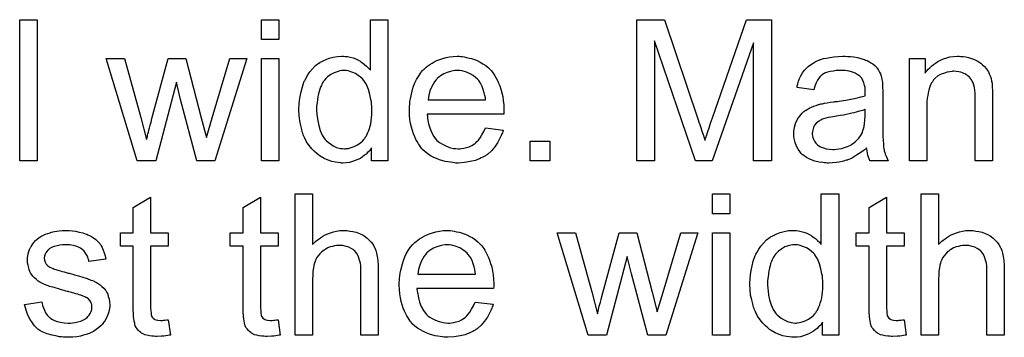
# Model space of a CAD drawing. Extents: x -2.2 to 8.3, y -2.9 to 5.2.
# Tile 135 of 205: x 6.02 to 6.577, y 0.533 to 0.713. Entities that reach past the tile are written whole.
import ezdxf

# ---------------------------------------------------------------- set-up
doc = ezdxf.new("R2010")
doc.units = 0
doc.layers.add('acc-ni-360-20-in-a_document', color=1, linetype='CONTINUOUS')

msp = doc.modelspace()

# ---------------------------------------------------------------- linework, layer by layer
at = {"layer": 'acc-ni-360-20-in-a_document', "color": 1}
for points in [[(6.029391, 0.633044), (6.019557, 0.633044), (6.019557, 0.713109), (6.029391, 0.713109), (6.029391, 0.633044)], [(6.16638, 0.701886), (6.156546, 0.701886), (6.156546, 0.713109), (6.16638, 0.713109), (6.16638, 0.701886)], [(6.228048, 0.633044), (6.218908, 0.633044), (6.218908, 0.640334), (6.218792, 0.640218), (6.218677, 0.639986), (6.218329, 0.639524), (6.217867, 0.638945), (6.217288, 0.638367), (6.216594, 0.637673), (6.215784, 0.636863), (6.214743, 0.636053), (6.213702, 0.635243), (6.212544, 0.634433), (6.211156, 0.633739), (6.209652, 0.63316), (6.208148, 0.632582), (6.206412, 0.632119), (6.204561, 0.631888), (6.202594, 0.631772), (6.2019, 0.631772), (6.201437, 0.631888), (6.200049, 0.632003), (6.198429, 0.632235), (6.196462, 0.632697), (6.194264, 0.633392), (6.192066, 0.634317), (6.189867, 0.63559), (6.189752, 0.63559), (6.189636, 0.635821), (6.188942, 0.636284), (6.1879, 0.63721), (6.186628, 0.638367), (6.185124, 0.639871), (6.183619, 0.641722), (6.182115, 0.643805), (6.180843, 0.646234), (6.180843, 0.64635), (6.180727, 0.646581), (6.180611, 0.646928), (6.18038, 0.647391), (6.180149, 0.648086), (6.179801, 0.648895), (6.17957, 0.649705), (6.179339, 0.650747), (6.17876, 0.653061), (6.178182, 0.655722), (6.177834, 0.65873), (6.177719, 0.66197), (6.177719, 0.662085), (6.177719, 0.662317), (6.177719, 0.662779), (6.177719, 0.663474), (6.177834, 0.664168), (6.177834, 0.665093), (6.178066, 0.667176), (6.178413, 0.669606), (6.178992, 0.672267), (6.179686, 0.675044), (6.180611, 0.677705), (6.180611, 0.67782), (6.180727, 0.678052), (6.180958, 0.678399), (6.18119, 0.678862), (6.181884, 0.680134), (6.18281, 0.681754), (6.183967, 0.68349), (6.185471, 0.685225), (6.187206, 0.687076), (6.189289, 0.688581), (6.189404, 0.688581), (6.18952, 0.688696), (6.189867, 0.688928), (6.19033, 0.689159), (6.191487, 0.689737), (6.193107, 0.690547), (6.194958, 0.691242), (6.197156, 0.69182), (6.199586, 0.692283), (6.202132, 0.692399), (6.203057, 0.692399), (6.203983, 0.692283), (6.205255, 0.692167), (6.20676, 0.69182), (6.208379, 0.691473), (6.209999, 0.690894), (6.211503, 0.690085), (6.211735, 0.689969), (6.212197, 0.689737), (6.212892, 0.689159), (6.213817, 0.688581), (6.214974, 0.687771), (6.216016, 0.686729), (6.217172, 0.685688), (6.218214, 0.684415), (6.218214, 0.713109), (6.228048, 0.713109), (6.228048, 0.633044)], [(6.445449, 0.633045), (6.435267, 0.633045), (6.435267, 0.700035), (6.411896, 0.633045), (6.402408, 0.633045), (6.379268, 0.701192), (6.379268, 0.633045), (6.369087, 0.633045), (6.369087, 0.713109), (6.384938, 0.713109), (6.403912, 0.6563), (6.403912, 0.656185), (6.404028, 0.655953), (6.404144, 0.655606), (6.404375, 0.655028), (6.404838, 0.653639), (6.405416, 0.651904), (6.405995, 0.649937), (6.406689, 0.64797), (6.407268, 0.646119), (6.40773, 0.644499), (6.407846, 0.64473), (6.407962, 0.645309), (6.408309, 0.64635), (6.408772, 0.647739), (6.40935, 0.64959), (6.41016, 0.651788), (6.41097, 0.654333), (6.412011, 0.657342), (6.431217, 0.713109), (6.445449, 0.713109), (6.445449, 0.633045)], [(6.269353, 0.692283), (6.270279, 0.692167), (6.271436, 0.691936), (6.272708, 0.691704), (6.274213, 0.691357), (6.275601, 0.69101), (6.277221, 0.690432), (6.278725, 0.689853), (6.280345, 0.689043), (6.281965, 0.688118), (6.283584, 0.687076), (6.285088, 0.685804), (6.286477, 0.684415), (6.286592, 0.6843), (6.286824, 0.684068), (6.287171, 0.683605), (6.287634, 0.682911), (6.288212, 0.682101), (6.288791, 0.681176), (6.289485, 0.680019), (6.290179, 0.67863), (6.290873, 0.677126), (6.291568, 0.675506), (6.292146, 0.673655), (6.292725, 0.671688), (6.293187, 0.66949), (6.293534, 0.667176), (6.293766, 0.664746), (6.293882, 0.662085), (6.293882, 0.66197), (6.293882, 0.661507), (6.293882, 0.660697), (6.293766, 0.65954), (6.250378, 0.65954), (6.250378, 0.659424), (6.250378, 0.659077), (6.250494, 0.658614), (6.250494, 0.65792), (6.25061, 0.65711), (6.250841, 0.656184), (6.251188, 0.654102), (6.251882, 0.651788), (6.252808, 0.649242), (6.254081, 0.646928), (6.255701, 0.644846), (6.255816, 0.644846), (6.255932, 0.644615), (6.256626, 0.644036), (6.257667, 0.643226), (6.259056, 0.642416), (6.260907, 0.641491), (6.26299, 0.640681), (6.265304, 0.640102), (6.266576, 0.639986), (6.267965, 0.639871), (6.26889, 0.639871), (6.269932, 0.639986), (6.271204, 0.640218), (6.272593, 0.640565), (6.274213, 0.641028), (6.275717, 0.641722), (6.277221, 0.642648), (6.277337, 0.642763), (6.277915, 0.643226), (6.278609, 0.64392), (6.279419, 0.644846), (6.280345, 0.646119), (6.281386, 0.647738), (6.282427, 0.64959), (6.283353, 0.651788), (6.293534, 0.650515), (6.293534, 0.650399), (6.293419, 0.650168), (6.293303, 0.649705), (6.293072, 0.649011), (6.292725, 0.648317), (6.292377, 0.647391), (6.291452, 0.645424), (6.290295, 0.643226), (6.288675, 0.640912), (6.286824, 0.638714), (6.28451, 0.636631), (6.284394, 0.636631), (6.284163, 0.6364), (6.283816, 0.636168), (6.283353, 0.635821), (6.282659, 0.635474), (6.281965, 0.635127), (6.281039, 0.634664), (6.279998, 0.634202), (6.278841, 0.633739), (6.277684, 0.633276), (6.274791, 0.632582), (6.271551, 0.632003), (6.267965, 0.631772), (6.266692, 0.631772), (6.265882, 0.631888), (6.264841, 0.632003), (6.263568, 0.632235), (6.26218, 0.632466), (6.260676, 0.632697), (6.257436, 0.633623), (6.255701, 0.634317), (6.254081, 0.635011), (6.252345, 0.635937), (6.250725, 0.636978), (6.249221, 0.638135), (6.247717, 0.639524), (6.247602, 0.639639), (6.24737, 0.639871), (6.247023, 0.640334), (6.24656, 0.641028), (6.245982, 0.641838), (6.245403, 0.642763), (6.244709, 0.64392), (6.244015, 0.645193), (6.243321, 0.646697), (6.242627, 0.648317), (6.242048, 0.650168), (6.24147, 0.652135), (6.241007, 0.654218), (6.24066, 0.656532), (6.240428, 0.658961), (6.240312, 0.661507), (6.240312, 0.661622), (6.240312, 0.662201), (6.240312, 0.662895), (6.240428, 0.663936), (6.240544, 0.665209), (6.24066, 0.666597), (6.240891, 0.668217), (6.241238, 0.669837), (6.242164, 0.673539), (6.242742, 0.675391), (6.243436, 0.677358), (6.244362, 0.679209), (6.245403, 0.680944), (6.24656, 0.68268), (6.247833, 0.6843), (6.247949, 0.684415), (6.24818, 0.684647), (6.248643, 0.684994), (6.249221, 0.685572), (6.249916, 0.686151), (6.250841, 0.686845), (6.251882, 0.687655), (6.253155, 0.688349), (6.254428, 0.689159), (6.255932, 0.689853), (6.257552, 0.690547), (6.259287, 0.691126), (6.261139, 0.691704), (6.263105, 0.692052), (6.265188, 0.692283), (6.267386, 0.692399), (6.268543, 0.692399), (6.269353, 0.692283)], [(6.488489, 0.692283), (6.490225, 0.692167), (6.492191, 0.691936), (6.494158, 0.691589), (6.496125, 0.691126), (6.497976, 0.690548), (6.498208, 0.690432), (6.498786, 0.6902), (6.499596, 0.689853), (6.500637, 0.68939), (6.501794, 0.688696), (6.502952, 0.688002), (6.503993, 0.687077), (6.504918, 0.686151), (6.505034, 0.686035), (6.505266, 0.685688), (6.505613, 0.68511), (6.506075, 0.684415), (6.506654, 0.683374), (6.507117, 0.682333), (6.507579, 0.68106), (6.507927, 0.679556), (6.507927, 0.67944), (6.508042, 0.679093), (6.508158, 0.678399), (6.508274, 0.677473), (6.508274, 0.676201), (6.508389, 0.674697), (6.508505, 0.67273), (6.508505, 0.670531), (6.508505, 0.657342), (6.508505, 0.657226), (6.508505, 0.656763), (6.508505, 0.656069), (6.508505, 0.655143), (6.508505, 0.654102), (6.508505, 0.652829), (6.508621, 0.650053), (6.508621, 0.64716), (6.508736, 0.644268), (6.508852, 0.642995), (6.508852, 0.641838), (6.508968, 0.640797), (6.509084, 0.639987), (6.509084, 0.639871), (6.509199, 0.639408), (6.509315, 0.638714), (6.509662, 0.637788), (6.509894, 0.636747), (6.510356, 0.63559), (6.510935, 0.634317), (6.511513, 0.633045), (6.501216, 0.633045), (6.5011, 0.63316), (6.500985, 0.633623), (6.500753, 0.634202), (6.500406, 0.635127), (6.500059, 0.636168), (6.499828, 0.637441), (6.499596, 0.63883), (6.499365, 0.640334), (6.499249, 0.640334), (6.499133, 0.640102), (6.498439, 0.639524), (6.497398, 0.638714), (6.49601, 0.637673), (6.494274, 0.636631), (6.492538, 0.635474), (6.490687, 0.634433), (6.48872, 0.633623), (6.488489, 0.633507), (6.487795, 0.633392), (6.486753, 0.633045), (6.485481, 0.632697), (6.483861, 0.63235), (6.48201, 0.632119), (6.479927, 0.631888), (6.477845, 0.631772), (6.476919, 0.631772), (6.476225, 0.631888), (6.475415, 0.631888), (6.474489, 0.632003), (6.472407, 0.63235), (6.470093, 0.632929), (6.467547, 0.633739), (6.465233, 0.634896), (6.463151, 0.6364), (6.462919, 0.636631), (6.462341, 0.63721), (6.461531, 0.638251), (6.460605, 0.639639), (6.45968, 0.641375), (6.45887, 0.643342), (6.458291, 0.645772), (6.458176, 0.646929), (6.45806, 0.648317), (6.45806, 0.648548), (6.45806, 0.649011), (6.458176, 0.649821), (6.458291, 0.650862), (6.458523, 0.652135), (6.45887, 0.653408), (6.459333, 0.654796), (6.459911, 0.656069), (6.460027, 0.656185), (6.460258, 0.656647), (6.460721, 0.657342), (6.4613, 0.658152), (6.461994, 0.659077), (6.462919, 0.660003), (6.463845, 0.660928), (6.465002, 0.661738), (6.465118, 0.661854), (6.46558, 0.662085), (6.466159, 0.662548), (6.467084, 0.663011), (6.468126, 0.663474), (6.469399, 0.664052), (6.470671, 0.664515), (6.472175, 0.664978), (6.472291, 0.664978), (6.472754, 0.665093), (6.473448, 0.665325), (6.474374, 0.665441), (6.475531, 0.665672), (6.477035, 0.665903), (6.47877, 0.66625), (6.480853, 0.666482), (6.480968, 0.666482), (6.481431, 0.666598), (6.48201, 0.666598), (6.48282, 0.666713), (6.483745, 0.666829), (6.484902, 0.66706), (6.486175, 0.667176), (6.487563, 0.667408), (6.49034, 0.667986), (6.493348, 0.668564), (6.49601, 0.669259), (6.497282, 0.669606), (6.498439, 0.669953), (6.498439, 0.670069), (6.498439, 0.6703), (6.498555, 0.670994), (6.498555, 0.671804), (6.498555, 0.672267), (6.498555, 0.672498), (6.498555, 0.672614), (6.498555, 0.67273), (6.498555, 0.673424), (6.498439, 0.674581), (6.498208, 0.675854), (6.497861, 0.677242), (6.497282, 0.67863), (6.496588, 0.679903), (6.495662, 0.680944), (6.495547, 0.68106), (6.494968, 0.681523), (6.494043, 0.681986), (6.492886, 0.68268), (6.491266, 0.683258), (6.489415, 0.683837), (6.487101, 0.684184), (6.48444, 0.6843), (6.483283, 0.6843), (6.482126, 0.684184), (6.480506, 0.683953), (6.478886, 0.683721), (6.47715, 0.683258), (6.475531, 0.68268), (6.474142, 0.68187), (6.474026, 0.681754), (6.473564, 0.681407), (6.472985, 0.680829), (6.472291, 0.679903), (6.471597, 0.678746), (6.470787, 0.677242), (6.470093, 0.675391), (6.469399, 0.673308), (6.459795, 0.674581), (6.459795, 0.674697), (6.459911, 0.674812), (6.459911, 0.675159), (6.460027, 0.675622), (6.460374, 0.676663), (6.460837, 0.678168), (6.461415, 0.679672), (6.462109, 0.681292), (6.463035, 0.682911), (6.464076, 0.684415), (6.464192, 0.684531), (6.464655, 0.684994), (6.465349, 0.685688), (6.466275, 0.686614), (6.467547, 0.687539), (6.469051, 0.688465), (6.470787, 0.689506), (6.472754, 0.690316), (6.472869, 0.690316), (6.472985, 0.690432), (6.473332, 0.690548), (6.473795, 0.690663), (6.474952, 0.69101), (6.476572, 0.691357), (6.478423, 0.691705), (6.480737, 0.692052), (6.483167, 0.692283), (6.485944, 0.692399), (6.487216, 0.692399), (6.488489, 0.692283)], [(6.552703, 0.692283), (6.553975, 0.692167), (6.555479, 0.691936), (6.557099, 0.691589), (6.558835, 0.691126), (6.560454, 0.690432), (6.560686, 0.690316), (6.561149, 0.690085), (6.561958, 0.689738), (6.562884, 0.689159), (6.564041, 0.688465), (6.565082, 0.687539), (6.566124, 0.686614), (6.567049, 0.685457), (6.567165, 0.685341), (6.567396, 0.684878), (6.567743, 0.6843), (6.568322, 0.68349), (6.568785, 0.682333), (6.569248, 0.681176), (6.569826, 0.679787), (6.570173, 0.678283), (6.570173, 0.678168), (6.570289, 0.677705), (6.570405, 0.677011), (6.57052, 0.676085), (6.57052, 0.674697), (6.570636, 0.673077), (6.570752, 0.67111), (6.570752, 0.66868), (6.570752, 0.633045), (6.560917, 0.633045), (6.560917, 0.668217), (6.560917, 0.668333), (6.560917, 0.668449), (6.560917, 0.669259), (6.560917, 0.6703), (6.560801, 0.671573), (6.560686, 0.673077), (6.560454, 0.674581), (6.560107, 0.675969), (6.55976, 0.677242), (6.55976, 0.677358), (6.559529, 0.677705), (6.559182, 0.678283), (6.558835, 0.678977), (6.558256, 0.679672), (6.557562, 0.680482), (6.556636, 0.681292), (6.555595, 0.681986), (6.555479, 0.682101), (6.555132, 0.682333), (6.554438, 0.682564), (6.553628, 0.682911), (6.552703, 0.683258), (6.551546, 0.683606), (6.550157, 0.683721), (6.548769, 0.683837), (6.54819, 0.683837), (6.547727, 0.683721), (6.54657, 0.683606), (6.545066, 0.683374), (6.543447, 0.682796), (6.541595, 0.682101), (6.539744, 0.681176), (6.538009, 0.679787), (6.537777, 0.679556), (6.537314, 0.678977), (6.536967, 0.678515), (6.53662, 0.677936), (6.536157, 0.677242), (6.53581, 0.676432), (6.535347, 0.675506), (6.534885, 0.67435), (6.534538, 0.673077), (6.53419, 0.671688), (6.533959, 0.670184), (6.533728, 0.668564), (6.533496, 0.666598), (6.533496, 0.664631), (6.533496, 0.633045), (6.523662, 0.633045), (6.523662, 0.691126), (6.532455, 0.691126), (6.532455, 0.682796), (6.532571, 0.682911), (6.532802, 0.683258), (6.533149, 0.683721), (6.533612, 0.6843), (6.534306, 0.684994), (6.535116, 0.685804), (6.536042, 0.686729), (6.537199, 0.687655), (6.538356, 0.688465), (6.539744, 0.68939), (6.541248, 0.6902), (6.542868, 0.690895), (6.544719, 0.691473), (6.54657, 0.691936), (6.548653, 0.692283), (6.550851, 0.692399), (6.551777, 0.692399), (6.552703, 0.692283)], [(6.13005, 0.633044), (6.119869, 0.633044), (6.110613, 0.667755), (6.108299, 0.677705), (6.096613, 0.633044), (6.0862, 0.633044), (6.068614, 0.691126), (6.078911, 0.691126), (6.088167, 0.657573), (6.091407, 0.645077), (6.091407, 0.645193), (6.091522, 0.645424), (6.091638, 0.646003), (6.091754, 0.64635), (6.091869, 0.646928), (6.091985, 0.647623), (6.092217, 0.648433), (6.092448, 0.649358), (6.092795, 0.650515), (6.093142, 0.651788), (6.093489, 0.653292), (6.093952, 0.655028), (6.094415, 0.656994), (6.103671, 0.691126), (6.113737, 0.691126), (6.122414, 0.657341), (6.125307, 0.646234), (6.128662, 0.657457), (6.138612, 0.691126), (6.148215, 0.691126), (6.13005, 0.633044)], [(6.16638, 0.633044), (6.156546, 0.633044), (6.156546, 0.691126), (6.16638, 0.691126), (6.16638, 0.633044)], [(6.203173, 0.6843), (6.202594, 0.6843), (6.202132, 0.684184), (6.200859, 0.684068), (6.199355, 0.683605), (6.197619, 0.683027), (6.195768, 0.681986), (6.193917, 0.680713), (6.192991, 0.679787), (6.192181, 0.678862), (6.192181, 0.678746), (6.19195, 0.67863), (6.191834, 0.678283), (6.191487, 0.67782), (6.19114, 0.677242), (6.190793, 0.676548), (6.190446, 0.675738), (6.189983, 0.674812), (6.18952, 0.673655), (6.189173, 0.672383), (6.188826, 0.670994), (6.188479, 0.66949), (6.188248, 0.66787), (6.188016, 0.666019), (6.187785, 0.664052), (6.187785, 0.66197), (6.187785, 0.661854), (6.187785, 0.661507), (6.187785, 0.660928), (6.1879, 0.660118), (6.1879, 0.659193), (6.188016, 0.658151), (6.188363, 0.655722), (6.188942, 0.653061), (6.189752, 0.650284), (6.190909, 0.647623), (6.191603, 0.646466), (6.192413, 0.645309), (6.192528, 0.645309), (6.192644, 0.645077), (6.193223, 0.644499), (6.194264, 0.643573), (6.195537, 0.642648), (6.197156, 0.641606), (6.199123, 0.640681), (6.201206, 0.640102), (6.202363, 0.639986), (6.20352, 0.639871), (6.204098, 0.639871), (6.204561, 0.639986), (6.205834, 0.640102), (6.207338, 0.640565), (6.209074, 0.641144), (6.210925, 0.642069), (6.212776, 0.643342), (6.213702, 0.644152), (6.214511, 0.645077), (6.214511, 0.645193), (6.214743, 0.645309), (6.214974, 0.645656), (6.215206, 0.646119), (6.215553, 0.646697), (6.216016, 0.647276), (6.216363, 0.648201), (6.216825, 0.649127), (6.217288, 0.650168), (6.217635, 0.651325), (6.218098, 0.652713), (6.218445, 0.654102), (6.218677, 0.655722), (6.218908, 0.657341), (6.219139, 0.659193), (6.219139, 0.66116), (6.219139, 0.661275), (6.219139, 0.661738), (6.219139, 0.662317), (6.219024, 0.663126), (6.219024, 0.664052), (6.218908, 0.665209), (6.218792, 0.666482), (6.218561, 0.66787), (6.217982, 0.670647), (6.217172, 0.673539), (6.216016, 0.676316), (6.215321, 0.677473), (6.214511, 0.67863), (6.214511, 0.678746), (6.21428, 0.678862), (6.213702, 0.679556), (6.21266, 0.680481), (6.211387, 0.681523), (6.209768, 0.682564), (6.207801, 0.683374), (6.205602, 0.684068), (6.204445, 0.684184), (6.203173, 0.6843)], [(6.267502, 0.6843), (6.266808, 0.6843), (6.266345, 0.684184), (6.265072, 0.684068), (6.263568, 0.683721), (6.261717, 0.683143), (6.25975, 0.682333), (6.257899, 0.681176), (6.256048, 0.679672), (6.255816, 0.67944), (6.255354, 0.678862), (6.254544, 0.67782), (6.253734, 0.676432), (6.252808, 0.674812), (6.251998, 0.67273), (6.251304, 0.6703), (6.250957, 0.667639), (6.283469, 0.667639), (6.283469, 0.667755), (6.283469, 0.667986), (6.283353, 0.668333), (6.283353, 0.668796), (6.283122, 0.670184), (6.282774, 0.671688), (6.282196, 0.673539), (6.281617, 0.675275), (6.280692, 0.67701), (6.27965, 0.678515), (6.27965, 0.67863), (6.279419, 0.678746), (6.278841, 0.67944), (6.277799, 0.680366), (6.276411, 0.681407), (6.274675, 0.682448), (6.272593, 0.683374), (6.270163, 0.684068), (6.26889, 0.684184), (6.267502, 0.6843)], [(6.498555, 0.662201), (6.498439, 0.662201), (6.498324, 0.662085), (6.497976, 0.66197), (6.497514, 0.661854), (6.496935, 0.661622), (6.496241, 0.661391), (6.495431, 0.66116), (6.494505, 0.660928), (6.493464, 0.660581), (6.492191, 0.66035), (6.490919, 0.660003), (6.489415, 0.659656), (6.487795, 0.659308), (6.486175, 0.658961), (6.484324, 0.65873), (6.482357, 0.658383), (6.482126, 0.658383), (6.481431, 0.658267), (6.480274, 0.658036), (6.479002, 0.657804), (6.477613, 0.657573), (6.476225, 0.657226), (6.474952, 0.656879), (6.473795, 0.656416), (6.473679, 0.656416), (6.473332, 0.656185), (6.472869, 0.655953), (6.472407, 0.655606), (6.471018, 0.654681), (6.469861, 0.653292), (6.469861, 0.653176), (6.46963, 0.652945), (6.469514, 0.652482), (6.469283, 0.651904), (6.469051, 0.65121), (6.46882, 0.650515), (6.468704, 0.64959), (6.468589, 0.648664), (6.468589, 0.648548), (6.468589, 0.64797), (6.468704, 0.647276), (6.468936, 0.64635), (6.469283, 0.645309), (6.469861, 0.644268), (6.470556, 0.643111), (6.471481, 0.642069), (6.471597, 0.641953), (6.47206, 0.641722), (6.472754, 0.641259), (6.473679, 0.640797), (6.474952, 0.640334), (6.476456, 0.639871), (6.478192, 0.639639), (6.480274, 0.639524), (6.4812, 0.639524), (6.482357, 0.639639), (6.48363, 0.639871), (6.485249, 0.640102), (6.486869, 0.640565), (6.488605, 0.641144), (6.49034, 0.641953), (6.490572, 0.642069), (6.491034, 0.642416), (6.491844, 0.642995), (6.49277, 0.643805), (6.493811, 0.64473), (6.494968, 0.645887), (6.495894, 0.647276), (6.496819, 0.64878), (6.496935, 0.648895), (6.497051, 0.649358), (6.497282, 0.650168), (6.497629, 0.65121), (6.497976, 0.652598), (6.498208, 0.654218), (6.498324, 0.656185), (6.498439, 0.658499), (6.498555, 0.662201)], [(6.319914, 0.633044), (6.308691, 0.633044), (6.308691, 0.644267), (6.319914, 0.644267), (6.319914, 0.633044)], [(6.185471, 0.585561), (6.185586, 0.585677), (6.185818, 0.585908), (6.186165, 0.586255), (6.186743, 0.586834), (6.187322, 0.587412), (6.188132, 0.588107), (6.189173, 0.588801), (6.190214, 0.589611), (6.191371, 0.590305), (6.192644, 0.590999), (6.195652, 0.592272), (6.197272, 0.59285), (6.199008, 0.593197), (6.200859, 0.593429), (6.20271, 0.593544), (6.203751, 0.593544), (6.205024, 0.593429), (6.206528, 0.593197), (6.208264, 0.592966), (6.210115, 0.592503), (6.211966, 0.591809), (6.213817, 0.590999), (6.214049, 0.590883), (6.214627, 0.590536), (6.215437, 0.589958), (6.216478, 0.589148), (6.21752, 0.588107), (6.218677, 0.58695), (6.219718, 0.585561), (6.220644, 0.583941), (6.220759, 0.58371), (6.220991, 0.583131), (6.221338, 0.58209), (6.221685, 0.580586), (6.222032, 0.578735), (6.222379, 0.576537), (6.22261, 0.573875), (6.222726, 0.570867), (6.222726, 0.53419), (6.212892, 0.53419), (6.212892, 0.570983), (6.212892, 0.571099), (6.212892, 0.57133), (6.212892, 0.571677), (6.212892, 0.57214), (6.212776, 0.573413), (6.212544, 0.575033), (6.212082, 0.576768), (6.211503, 0.578504), (6.210693, 0.580239), (6.209652, 0.581627), (6.209536, 0.581743), (6.209074, 0.582206), (6.208379, 0.582784), (6.207338, 0.583363), (6.206065, 0.584057), (6.204561, 0.58452), (6.20271, 0.584983), (6.200627, 0.585098), (6.199933, 0.585098), (6.199123, 0.584983), (6.197966, 0.584867), (6.196809, 0.58452), (6.195421, 0.584173), (6.194033, 0.583594), (6.192528, 0.582784), (6.192413, 0.582669), (6.19195, 0.582322), (6.191256, 0.581859), (6.190446, 0.581165), (6.18952, 0.580239), (6.188595, 0.579198), (6.187785, 0.577925), (6.187091, 0.576537), (6.186975, 0.576305), (6.186859, 0.575842), (6.186628, 0.574917), (6.186281, 0.57376), (6.185934, 0.572256), (6.185702, 0.570404), (6.185586, 0.568322), (6.185471, 0.565892), (6.185471, 0.53419), (6.175636, 0.53419), (6.175636, 0.614255), (6.185471, 0.614255), (6.185471, 0.585561)], [(6.421846, 0.603032), (6.412011, 0.603032), (6.412011, 0.614255), (6.421846, 0.614255), (6.421846, 0.603032)], [(6.483514, 0.534191), (6.474374, 0.534191), (6.474374, 0.54148), (6.474258, 0.541364), (6.474142, 0.541133), (6.473795, 0.54067), (6.473332, 0.540091), (6.472754, 0.539513), (6.47206, 0.538818), (6.47125, 0.538009), (6.470208, 0.537199), (6.469167, 0.536389), (6.46801, 0.535579), (6.466622, 0.534885), (6.465118, 0.534306), (6.463614, 0.533728), (6.461878, 0.533265), (6.460027, 0.533034), (6.45806, 0.532918), (6.457366, 0.532918), (6.456903, 0.533034), (6.455515, 0.533149), (6.453895, 0.533381), (6.451928, 0.533843), (6.44973, 0.534538), (6.447531, 0.535463), (6.445333, 0.536736), (6.445217, 0.536736), (6.445101, 0.536967), (6.444407, 0.53743), (6.443366, 0.538356), (6.442093, 0.539513), (6.440589, 0.541017), (6.439085, 0.542868), (6.437581, 0.544951), (6.436308, 0.54738), (6.436308, 0.547496), (6.436193, 0.547727), (6.436077, 0.548074), (6.435846, 0.548537), (6.435614, 0.549231), (6.435267, 0.550041), (6.435036, 0.550851), (6.434804, 0.551893), (6.434226, 0.554207), (6.433647, 0.556868), (6.4333, 0.559876), (6.433184, 0.563115), (6.433184, 0.563231), (6.433184, 0.563463), (6.433184, 0.563925), (6.433184, 0.56462), (6.4333, 0.565314), (6.4333, 0.566239), (6.433532, 0.568322), (6.433879, 0.570752), (6.434457, 0.573413), (6.435151, 0.57619), (6.436077, 0.578851), (6.436077, 0.578966), (6.436193, 0.579198), (6.436424, 0.579545), (6.436655, 0.580008), (6.43735, 0.58128), (6.438275, 0.5829), (6.439432, 0.584636), (6.440936, 0.586371), (6.442672, 0.588222), (6.444754, 0.589726), (6.44487, 0.589726), (6.444986, 0.589842), (6.445333, 0.590074), (6.445796, 0.590305), (6.446953, 0.590884), (6.448573, 0.591693), (6.450424, 0.592388), (6.452622, 0.592966), (6.455052, 0.593429), (6.457597, 0.593545), (6.458523, 0.593545), (6.459448, 0.593429), (6.460721, 0.593313), (6.462225, 0.592966), (6.463845, 0.592619), (6.465465, 0.59204), (6.466969, 0.591231), (6.4672, 0.591115), (6.467663, 0.590884), (6.468357, 0.590305), (6.469283, 0.589726), (6.47044, 0.588917), (6.471481, 0.587875), (6.472638, 0.586834), (6.473679, 0.585561), (6.473679, 0.614255), (6.483514, 0.614255), (6.483514, 0.534191)], [(6.540091, 0.585561), (6.540207, 0.585677), (6.540438, 0.585908), (6.540785, 0.586255), (6.541364, 0.586834), (6.541942, 0.587413), (6.542752, 0.588107), (6.543794, 0.588801), (6.544835, 0.589611), (6.545992, 0.590305), (6.547265, 0.590999), (6.550273, 0.592272), (6.551893, 0.59285), (6.553628, 0.593197), (6.555479, 0.593429), (6.557331, 0.593545), (6.558372, 0.593545), (6.559645, 0.593429), (6.561149, 0.593197), (6.562884, 0.592966), (6.564735, 0.592503), (6.566587, 0.591809), (6.568438, 0.590999), (6.568669, 0.590884), (6.569248, 0.590536), (6.570057, 0.589958), (6.571099, 0.589148), (6.57214, 0.588107), (6.573297, 0.58695), (6.574338, 0.585561), (6.575264, 0.583942), (6.57538, 0.58371), (6.575611, 0.583132), (6.575958, 0.58209), (6.576305, 0.580586), (6.576652, 0.578735), (6.576999, 0.576537), (6.577231, 0.573876), (6.577347, 0.570867), (6.577347, 0.534191), (6.567512, 0.534191), (6.567512, 0.570983), (6.567512, 0.571099), (6.567512, 0.57133), (6.567512, 0.571677), (6.567512, 0.57214), (6.567396, 0.573413), (6.567165, 0.575033), (6.566702, 0.576768), (6.566124, 0.578504), (6.565314, 0.580239), (6.564273, 0.581628), (6.564157, 0.581743), (6.563694, 0.582206), (6.563, 0.582784), (6.561958, 0.583363), (6.560686, 0.584057), (6.559182, 0.58452), (6.557331, 0.584983), (6.555248, 0.585098), (6.554554, 0.585098), (6.553744, 0.584983), (6.552587, 0.584867), (6.55143, 0.58452), (6.550041, 0.584173), (6.548653, 0.583594), (6.547149, 0.582784), (6.547033, 0.582669), (6.54657, 0.582322), (6.545876, 0.581859), (6.545066, 0.581165), (6.544141, 0.580239), (6.543215, 0.579198), (6.542405, 0.577925), (6.541711, 0.576537), (6.541595, 0.576305), (6.54148, 0.575842), (6.541248, 0.574917), (6.540901, 0.57376), (6.540554, 0.572256), (6.540323, 0.570405), (6.540207, 0.568322), (6.540091, 0.565892), (6.540091, 0.534191), (6.530257, 0.534191), (6.530257, 0.614255), (6.540091, 0.614255), (6.540091, 0.585561)], [(6.093721, 0.592272), (6.103671, 0.592272), (6.103671, 0.584636), (6.093721, 0.584636), (6.093721, 0.550504), (6.093721, 0.550273), (6.093721, 0.54981), (6.093721, 0.549116), (6.093836, 0.548306), (6.093952, 0.546455), (6.094068, 0.545645), (6.094183, 0.545066), (6.094299, 0.544835), (6.094646, 0.544372), (6.095109, 0.543793), (6.095919, 0.543215), (6.09615, 0.543099), (6.096729, 0.542868), (6.09777, 0.542636), (6.099274, 0.542521), (6.100431, 0.542521), (6.10101, 0.542636), (6.10182, 0.542636), (6.102745, 0.542752), (6.103671, 0.542868), (6.104944, 0.53419), (6.104712, 0.53419), (6.104249, 0.534075), (6.103439, 0.533959), (6.102398, 0.533843), (6.101241, 0.533612), (6.099968, 0.533496), (6.097423, 0.53338), (6.096497, 0.53338), (6.095572, 0.533496), (6.094415, 0.533612), (6.093026, 0.533728), (6.091638, 0.534075), (6.090365, 0.534422), (6.089093, 0.535), (6.088977, 0.535116), (6.08863, 0.535347), (6.088167, 0.535694), (6.087473, 0.536273), (6.086894, 0.536851), (6.0862, 0.537661), (6.085506, 0.538471), (6.085043, 0.539513), (6.085043, 0.539628), (6.084812, 0.540091), (6.084696, 0.540901), (6.084465, 0.542058), (6.084233, 0.543562), (6.084118, 0.544488), (6.084118, 0.545529), (6.084002, 0.546802), (6.083886, 0.548074), (6.083886, 0.549463), (6.083886, 0.551083), (6.083886, 0.584636), (6.076597, 0.584636), (6.076597, 0.592272), (6.083886, 0.592272), (6.083886, 0.606619), (6.093721, 0.612519), (6.093721, 0.592272)], [(6.155967, 0.592272), (6.165917, 0.592272), (6.165917, 0.584636), (6.155967, 0.584636), (6.155967, 0.550504), (6.155967, 0.550273), (6.155967, 0.54981), (6.155967, 0.549116), (6.156083, 0.548306), (6.156199, 0.546455), (6.156314, 0.545645), (6.15643, 0.545066), (6.156546, 0.544835), (6.156893, 0.544372), (6.157356, 0.543793), (6.158166, 0.543215), (6.158397, 0.543099), (6.158975, 0.542868), (6.160017, 0.542636), (6.161521, 0.542521), (6.162678, 0.542521), (6.163256, 0.542636), (6.164066, 0.542636), (6.164992, 0.542752), (6.165917, 0.542868), (6.16719, 0.53419), (6.166959, 0.53419), (6.166496, 0.534075), (6.165686, 0.533959), (6.164645, 0.533843), (6.163488, 0.533612), (6.162215, 0.533496), (6.15967, 0.53338), (6.158744, 0.53338), (6.157818, 0.533496), (6.156661, 0.533612), (6.155273, 0.533728), (6.153885, 0.534075), (6.152612, 0.534422), (6.151339, 0.535), (6.151224, 0.535116), (6.150876, 0.535347), (6.150414, 0.535694), (6.149719, 0.536273), (6.149141, 0.536851), (6.148447, 0.537661), (6.147752, 0.538471), (6.14729, 0.539513), (6.14729, 0.539628), (6.147058, 0.540091), (6.146943, 0.540901), (6.146711, 0.542058), (6.14648, 0.543562), (6.146364, 0.544488), (6.146364, 0.545529), (6.146248, 0.546802), (6.146133, 0.548074), (6.146133, 0.549463), (6.146133, 0.551083), (6.146133, 0.584636), (6.138844, 0.584636), (6.138844, 0.592272), (6.146133, 0.592272), (6.146133, 0.606619), (6.155967, 0.612519), (6.155967, 0.592272)], [(6.510588, 0.592272), (6.520538, 0.592272), (6.520538, 0.584636), (6.510588, 0.584636), (6.510588, 0.550504), (6.510588, 0.550273), (6.510588, 0.54981), (6.510588, 0.549116), (6.510703, 0.548306), (6.510819, 0.546455), (6.510935, 0.545645), (6.511051, 0.545066), (6.511166, 0.544835), (6.511513, 0.544372), (6.511976, 0.543794), (6.512786, 0.543215), (6.513017, 0.543099), (6.513596, 0.542868), (6.514637, 0.542637), (6.516141, 0.542521), (6.517298, 0.542521), (6.517877, 0.542637), (6.518687, 0.542637), (6.519612, 0.542752), (6.520538, 0.542868), (6.521811, 0.534191), (6.521579, 0.534191), (6.521116, 0.534075), (6.520306, 0.533959), (6.519265, 0.533843), (6.518108, 0.533612), (6.516836, 0.533496), (6.51429, 0.533381), (6.513364, 0.533381), (6.512439, 0.533496), (6.511282, 0.533612), (6.509894, 0.533728), (6.508505, 0.534075), (6.507232, 0.534422), (6.50596, 0.535), (6.505844, 0.535116), (6.505497, 0.535347), (6.505034, 0.535695), (6.50434, 0.536273), (6.503761, 0.536852), (6.503067, 0.537662), (6.502373, 0.538471), (6.50191, 0.539513), (6.50191, 0.539628), (6.501679, 0.540091), (6.501563, 0.540901), (6.501332, 0.542058), (6.5011, 0.543562), (6.500985, 0.544488), (6.500985, 0.545529), (6.500869, 0.546802), (6.500753, 0.548074), (6.500753, 0.549463), (6.500753, 0.551083), (6.500753, 0.584636), (6.493464, 0.584636), (6.493464, 0.592272), (6.500753, 0.592272), (6.500753, 0.606619), (6.510588, 0.612519), (6.510588, 0.592272)], [(6.047672, 0.593429), (6.049408, 0.593313), (6.051259, 0.593082), (6.053226, 0.592619), (6.055308, 0.592156), (6.057275, 0.591462), (6.057391, 0.591462), (6.057507, 0.591346), (6.058085, 0.591115), (6.059011, 0.590652), (6.060168, 0.590073), (6.06144, 0.589264), (6.062713, 0.588338), (6.06387, 0.587297), (6.064911, 0.58614), (6.065027, 0.586024), (6.065258, 0.585561), (6.065721, 0.584751), (6.0663, 0.583826), (6.066878, 0.582437), (6.067457, 0.580933), (6.067919, 0.579198), (6.068382, 0.577231), (6.058779, 0.575958), (6.058779, 0.576189), (6.058663, 0.576652), (6.058432, 0.577462), (6.058085, 0.578504), (6.057507, 0.579545), (6.056812, 0.580702), (6.056002, 0.581859), (6.054845, 0.5829), (6.05473, 0.583016), (6.054267, 0.583247), (6.053573, 0.58371), (6.052531, 0.584173), (6.051374, 0.584636), (6.04987, 0.585098), (6.048019, 0.58533), (6.046052, 0.585446), (6.044895, 0.585446), (6.043738, 0.58533), (6.042234, 0.585214), (6.04073, 0.584867), (6.03911, 0.58452), (6.037606, 0.583941), (6.036333, 0.583131), (6.036218, 0.583016), (6.035871, 0.582784), (6.035408, 0.582322), (6.034945, 0.581627), (6.034367, 0.580933), (6.033904, 0.580008), (6.033557, 0.578966), (6.033441, 0.577925), (6.033441, 0.577809), (6.033441, 0.577578), (6.033557, 0.577231), (6.033557, 0.576768), (6.033904, 0.575611), (6.034598, 0.574454), (6.034714, 0.574338), (6.034829, 0.574223), (6.035061, 0.573875), (6.035524, 0.573528), (6.035986, 0.573181), (6.036681, 0.572718), (6.03749, 0.572371), (6.038416, 0.571909), (6.038532, 0.571909), (6.038763, 0.571793), (6.039226, 0.571677), (6.040036, 0.57133), (6.041193, 0.570983), (6.042697, 0.570636), (6.043623, 0.570289), (6.044664, 0.570057), (6.045821, 0.56971), (6.047093, 0.569363), (6.047209, 0.569363), (6.047556, 0.569247), (6.048135, 0.569132), (6.048829, 0.5689), (6.049639, 0.568669), (6.05068, 0.568438), (6.052878, 0.567743), (6.055308, 0.567049), (6.057738, 0.566239), (6.059936, 0.565429), (6.060862, 0.565082), (6.061672, 0.564735), (6.061903, 0.56462), (6.062366, 0.564388), (6.06306, 0.564041), (6.064101, 0.563462), (6.065143, 0.562768), (6.066184, 0.561843), (6.067225, 0.560801), (6.068151, 0.559644), (6.068267, 0.559529), (6.068498, 0.559066), (6.068961, 0.558372), (6.069424, 0.55733), (6.069771, 0.556058), (6.070234, 0.554669), (6.070465, 0.553049), (6.070581, 0.551198), (6.070581, 0.550967), (6.070581, 0.550388), (6.070465, 0.549463), (6.070234, 0.54819), (6.069886, 0.546802), (6.069308, 0.545298), (6.068614, 0.543562), (6.067688, 0.541942), (6.067572, 0.541711), (6.06711, 0.541248), (6.066531, 0.540438), (6.065605, 0.539513), (6.064333, 0.538471), (6.062944, 0.537314), (6.061325, 0.536273), (6.059358, 0.535232), (6.059242, 0.535232), (6.059126, 0.535116), (6.058432, 0.534885), (6.057275, 0.534538), (6.055771, 0.534075), (6.05392, 0.533612), (6.051837, 0.533265), (6.049639, 0.533033), (6.047093, 0.532918), (6.046052, 0.532918), (6.045242, 0.533033), (6.044317, 0.533033), (6.04316, 0.533149), (6.042003, 0.533265), (6.04073, 0.533496), (6.037953, 0.534075), (6.035061, 0.534885), (6.032284, 0.536042), (6.031011, 0.536736), (6.029854, 0.537546), (6.029739, 0.537661), (6.029623, 0.537777), (6.028929, 0.538471), (6.027887, 0.539513), (6.02673, 0.541132), (6.025458, 0.543099), (6.024185, 0.545413), (6.023144, 0.548306), (6.022334, 0.551545), (6.032052, 0.553049), (6.032052, 0.552934), (6.032052, 0.552818), (6.032284, 0.552124), (6.032515, 0.550967), (6.032978, 0.549694), (6.033557, 0.548306), (6.034251, 0.546802), (6.035292, 0.545298), (6.036565, 0.544025), (6.036796, 0.543909), (6.037259, 0.543562), (6.038185, 0.543099), (6.039342, 0.542521), (6.040846, 0.541942), (6.042581, 0.54148), (6.044664, 0.541132), (6.047093, 0.541017), (6.048251, 0.541017), (6.049408, 0.541132), (6.050912, 0.541364), (6.052531, 0.541711), (6.054267, 0.542174), (6.055771, 0.542752), (6.057159, 0.543678), (6.057275, 0.543793), (6.057738, 0.544141), (6.058201, 0.544719), (6.058895, 0.545529), (6.059473, 0.546455), (6.060052, 0.547612), (6.060399, 0.548769), (6.060515, 0.550157), (6.060515, 0.550273), (6.060515, 0.550736), (6.060399, 0.551314), (6.060168, 0.552124), (6.05982, 0.552934), (6.059242, 0.553744), (6.058548, 0.554669), (6.057507, 0.555364), (6.057391, 0.555479), (6.057044, 0.555595), (6.056465, 0.555942), (6.05554, 0.556289), (6.054151, 0.556752), (6.053341, 0.557099), (6.052416, 0.55733), (6.051374, 0.557678), (6.050217, 0.558025), (6.048945, 0.558372), (6.047441, 0.558719), (6.047325, 0.558719), (6.046978, 0.558835), (6.046399, 0.55895), (6.045705, 0.559182), (6.044779, 0.559413), (6.043738, 0.55976), (6.04154, 0.560339), (6.038994, 0.561149), (6.036565, 0.561843), (6.034251, 0.562653), (6.033209, 0.563115), (6.0324, 0.563462), (6.032168, 0.563578), (6.031705, 0.56381), (6.031011, 0.564272), (6.030086, 0.564851), (6.029044, 0.565661), (6.028003, 0.566586), (6.026962, 0.567628), (6.026036, 0.5689), (6.02592, 0.569016), (6.025689, 0.569479), (6.025342, 0.570289), (6.024995, 0.571214), (6.024648, 0.572371), (6.024301, 0.57376), (6.024069, 0.575148), (6.023953, 0.576768), (6.023953, 0.576999), (6.023953, 0.577462), (6.024069, 0.578156), (6.024185, 0.579198), (6.024416, 0.580239), (6.024648, 0.581512), (6.02511, 0.582669), (6.025689, 0.583941), (6.025805, 0.584057), (6.026036, 0.58452), (6.026383, 0.585098), (6.026962, 0.585908), (6.027656, 0.586718), (6.028466, 0.58776), (6.029391, 0.588685), (6.030548, 0.589495), (6.030664, 0.589611), (6.031011, 0.589726), (6.031474, 0.590073), (6.032168, 0.590421), (6.033094, 0.590883), (6.034135, 0.591346), (6.035408, 0.591809), (6.036796, 0.592272), (6.037028, 0.592388), (6.03749, 0.592503), (6.0383, 0.592735), (6.039342, 0.592966), (6.040614, 0.593197), (6.042003, 0.593313), (6.043623, 0.593544), (6.046399, 0.593544), (6.047672, 0.593429)], [(6.263568, 0.593429), (6.264494, 0.593313), (6.265651, 0.593082), (6.266923, 0.59285), (6.268428, 0.592503), (6.269816, 0.592156), (6.271436, 0.591578), (6.27294, 0.590999), (6.27456, 0.590189), (6.27618, 0.589264), (6.277799, 0.588222), (6.279303, 0.58695), (6.280692, 0.585561), (6.280807, 0.585446), (6.281039, 0.585214), (6.281386, 0.584751), (6.281849, 0.584057), (6.282427, 0.583247), (6.283006, 0.582322), (6.2837, 0.581165), (6.284394, 0.579776), (6.285088, 0.578272), (6.285783, 0.576652), (6.286361, 0.574801), (6.28694, 0.572834), (6.287402, 0.570636), (6.287749, 0.568322), (6.287981, 0.565892), (6.288097, 0.563231), (6.288097, 0.563115), (6.288097, 0.562653), (6.288097, 0.561843), (6.287981, 0.560686), (6.244593, 0.560686), (6.244593, 0.56057), (6.244593, 0.560223), (6.244709, 0.55976), (6.244709, 0.559066), (6.244825, 0.558256), (6.245056, 0.55733), (6.245403, 0.555248), (6.246097, 0.552934), (6.247023, 0.550388), (6.248296, 0.548074), (6.249916, 0.545992), (6.250031, 0.545992), (6.250147, 0.54576), (6.250841, 0.545182), (6.251882, 0.544372), (6.253271, 0.543562), (6.255122, 0.542636), (6.257205, 0.541827), (6.259519, 0.541248), (6.260791, 0.541132), (6.26218, 0.541017), (6.263105, 0.541017), (6.264147, 0.541132), (6.265419, 0.541364), (6.266808, 0.541711), (6.268428, 0.542174), (6.269932, 0.542868), (6.271436, 0.543793), (6.271551, 0.543909), (6.27213, 0.544372), (6.272824, 0.545066), (6.273634, 0.545992), (6.27456, 0.547264), (6.275601, 0.548884), (6.276642, 0.550736), (6.277568, 0.552934), (6.287749, 0.551661), (6.287749, 0.551545), (6.287634, 0.551314), (6.287518, 0.550851), (6.287287, 0.550157), (6.28694, 0.549463), (6.286592, 0.548537), (6.285667, 0.54657), (6.28451, 0.544372), (6.28289, 0.542058), (6.281039, 0.53986), (6.278725, 0.537777), (6.278609, 0.537777), (6.278378, 0.537546), (6.278031, 0.537314), (6.277568, 0.536967), (6.276874, 0.53662), (6.27618, 0.536273), (6.275254, 0.53581), (6.274213, 0.535347), (6.273056, 0.534885), (6.271899, 0.534422), (6.269006, 0.533728), (6.265766, 0.533149), (6.26218, 0.532918), (6.260907, 0.532918), (6.260097, 0.533033), (6.259056, 0.533149), (6.257783, 0.53338), (6.256395, 0.533612), (6.254891, 0.533843), (6.251651, 0.534769), (6.249916, 0.535463), (6.248296, 0.536157), (6.24656, 0.537083), (6.24494, 0.538124), (6.243436, 0.539281), (6.241932, 0.54067), (6.241817, 0.540785), (6.241585, 0.541017), (6.241238, 0.54148), (6.240775, 0.542174), (6.240197, 0.542984), (6.239618, 0.543909), (6.238924, 0.545066), (6.23823, 0.546339), (6.237536, 0.547843), (6.236842, 0.549463), (6.236263, 0.551314), (6.235685, 0.553281), (6.235222, 0.555364), (6.234875, 0.557678), (6.234643, 0.560107), (6.234528, 0.562653), (6.234528, 0.562768), (6.234528, 0.563347), (6.234528, 0.564041), (6.234643, 0.565082), (6.234759, 0.566355), (6.234875, 0.567743), (6.235106, 0.569363), (6.235453, 0.570983), (6.236379, 0.574685), (6.236957, 0.576537), (6.237651, 0.578504), (6.238577, 0.580355), (6.239618, 0.58209), (6.240775, 0.583826), (6.242048, 0.585446), (6.242164, 0.585561), (6.242395, 0.585793), (6.242858, 0.58614), (6.243436, 0.586718), (6.244131, 0.587297), (6.245056, 0.587991), (6.246097, 0.588801), (6.24737, 0.589495), (6.248643, 0.590305), (6.250147, 0.590999), (6.251767, 0.591693), (6.253502, 0.592272), (6.255354, 0.59285), (6.25732, 0.593197), (6.259403, 0.593429), (6.261601, 0.593544), (6.262758, 0.593544), (6.263568, 0.593429)], [(6.385516, 0.534191), (6.375334, 0.534191), (6.366078, 0.5689), (6.363764, 0.578851), (6.352079, 0.53419), (6.341666, 0.53419), (6.324079, 0.592272), (6.334377, 0.592272), (6.343633, 0.558719), (6.346872, 0.546223), (6.346872, 0.546339), (6.346988, 0.54657), (6.347104, 0.547149), (6.347219, 0.547496), (6.347335, 0.548074), (6.347451, 0.548769), (6.347682, 0.549578), (6.347913, 0.550504), (6.348261, 0.551661), (6.348608, 0.552934), (6.348955, 0.554438), (6.349418, 0.556173), (6.34988, 0.55814), (6.359136, 0.592272), (6.369202, 0.592272), (6.37788, 0.558487), (6.380772, 0.54738), (6.384128, 0.558603), (6.394078, 0.592272), (6.403681, 0.592272), (6.385516, 0.534191)], [(6.421846, 0.534191), (6.412011, 0.534191), (6.412011, 0.592272), (6.421846, 0.592272), (6.421846, 0.534191)], [(6.261717, 0.585446), (6.261023, 0.585446), (6.26056, 0.58533), (6.259287, 0.585214), (6.257783, 0.584867), (6.255932, 0.584288), (6.253965, 0.583479), (6.252114, 0.582322), (6.250263, 0.580817), (6.250031, 0.580586), (6.249569, 0.580008), (6.248759, 0.578966), (6.247949, 0.577578), (6.247023, 0.575958), (6.246213, 0.573875), (6.245519, 0.571446), (6.245172, 0.568785), (6.277684, 0.568785), (6.277684, 0.5689), (6.277684, 0.569132), (6.277568, 0.569479), (6.277568, 0.569942), (6.277337, 0.57133), (6.276989, 0.572834), (6.276411, 0.574685), (6.275832, 0.576421), (6.274907, 0.578156), (6.273865, 0.57966), (6.273865, 0.579776), (6.273634, 0.579892), (6.273056, 0.580586), (6.272014, 0.581512), (6.270626, 0.582553), (6.26889, 0.583594), (6.266808, 0.58452), (6.264378, 0.585214), (6.263105, 0.58533), (6.261717, 0.585446)], [(6.458638, 0.585446), (6.45806, 0.585446), (6.457597, 0.58533), (6.456324, 0.585214), (6.45482, 0.584751), (6.453085, 0.584173), (6.451234, 0.583132), (6.449382, 0.581859), (6.448457, 0.580933), (6.447647, 0.580008), (6.447647, 0.579892), (6.447416, 0.579776), (6.4473, 0.579429), (6.446953, 0.578966), (6.446606, 0.578388), (6.446258, 0.577694), (6.445911, 0.576884), (6.445449, 0.575958), (6.444986, 0.574801), (6.444639, 0.573529), (6.444292, 0.57214), (6.443944, 0.570636), (6.443713, 0.569016), (6.443482, 0.567165), (6.44325, 0.565198), (6.44325, 0.563115), (6.44325, 0.563), (6.44325, 0.562653), (6.44325, 0.562074), (6.443366, 0.561264), (6.443366, 0.560339), (6.443482, 0.559297), (6.443829, 0.556868), (6.444407, 0.554207), (6.445217, 0.55143), (6.446374, 0.548769), (6.447068, 0.547612), (6.447878, 0.546455), (6.447994, 0.546455), (6.44811, 0.546223), (6.448688, 0.545645), (6.44973, 0.544719), (6.451002, 0.543794), (6.452622, 0.542752), (6.454589, 0.541827), (6.456672, 0.541248), (6.457828, 0.541133), (6.458985, 0.541017), (6.459564, 0.541017), (6.460027, 0.541133), (6.4613, 0.541248), (6.462804, 0.541711), (6.464539, 0.542289), (6.46639, 0.543215), (6.468242, 0.544488), (6.469167, 0.545298), (6.469977, 0.546223), (6.469977, 0.546339), (6.470208, 0.546455), (6.47044, 0.546802), (6.470671, 0.547265), (6.471018, 0.547843), (6.471481, 0.548422), (6.471828, 0.549347), (6.472291, 0.550273), (6.472754, 0.551314), (6.473101, 0.552471), (6.473564, 0.55386), (6.473911, 0.555248), (6.474142, 0.556868), (6.474374, 0.558487), (6.474605, 0.560339), (6.474605, 0.562306), (6.474605, 0.562421), (6.474605, 0.562884), (6.474605, 0.563463), (6.474489, 0.564273), (6.474489, 0.565198), (6.474374, 0.566355), (6.474258, 0.567628), (6.474026, 0.569016), (6.473448, 0.571793), (6.472638, 0.574686), (6.471481, 0.577462), (6.470787, 0.578619), (6.469977, 0.579776), (6.469977, 0.579892), (6.469746, 0.580008), (6.469167, 0.580702), (6.468126, 0.581628), (6.466853, 0.582669), (6.465233, 0.58371), (6.463266, 0.58452), (6.461068, 0.585214), (6.459911, 0.58533), (6.458638, 0.585446)]]:
    msp.add_lwpolyline(points, dxfattribs=at)

doc.saveas('drawing.dxf')
